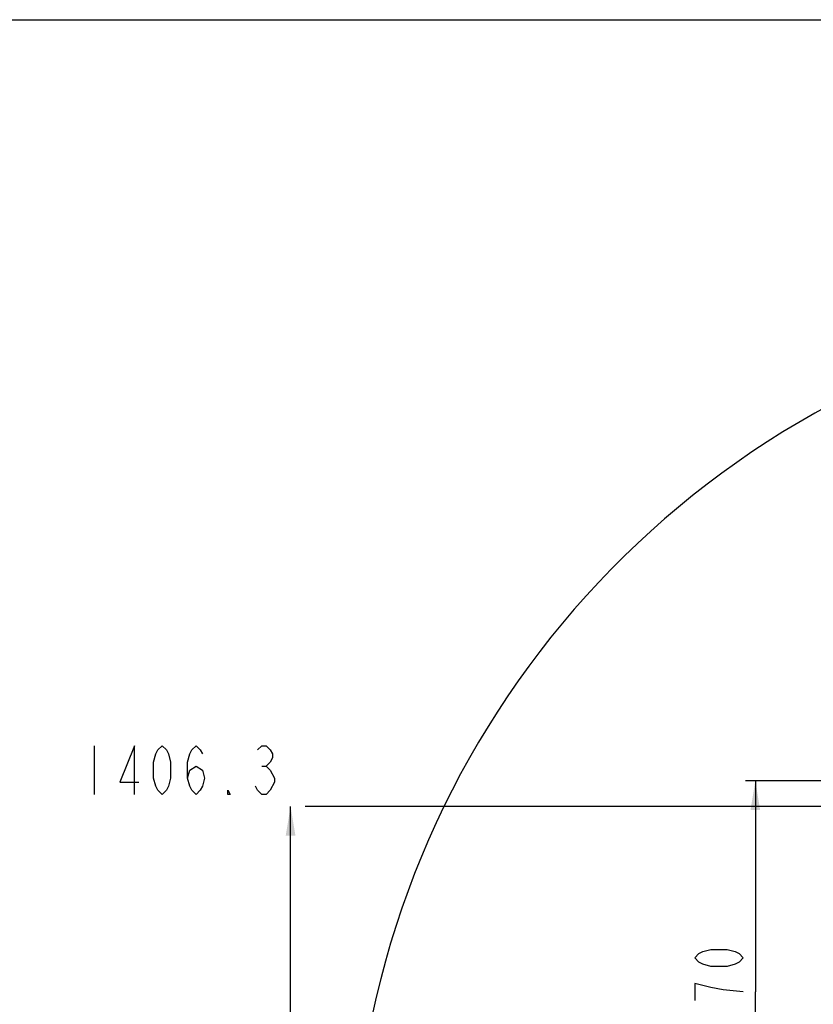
# Model space of a CAD drawing. Header units: millimetres. Extents: x 0 to 11890, y 0 to 8410.
# Tile 74 of 86: x 4746 to 6383, y 6379 to 8410. Entities that reach past the tile are written whole.
import ezdxf

# ---------------------------------------------------------------- set-up
doc = ezdxf.new("R2010")
doc.units = ezdxf.units.MM
doc.header["$LTSCALE"] = 653.95
doc.layers.get('0').update_dxf_attribs({"linetype": 'CONTINUOUS'})
doc.layers.add('204101000043_DXF_DIMENSION', color=7, linetype='CONTINUOUS')
doc.layers.add('R70-2000运动范围_DXF_FORMAT', color=7, linetype='CONTINUOUS')
doc.styles.get("Standard").update_dxf_attribs({"font": 'txt', "width": 0.7})
doc.dimstyles.new('DIMSTYLE_5', dxfattribs={"dimtxt": 100, "dimasz": 60, "dimexe": 2, "dimexo": 0.2, "dimgap": 2.5, "dimtad": 1, "dimdec": 0, "dimdsep": 46, "dimtxsty": 'Standard', "dimblk": '_FILLED', "dimblk1": '_FILLED', "dimblk2": '_FILLED', "dimcen": 0.09, "dimclrt": 5, "dimazin": 2, "dimtfac": 1, "dimtdec": 0, "dimtofl": 0, "dimtmove": 0, "dimatfit": 3, "dimldrblk": '_FILLED', "dimfxl": 0, "dimtolj": 1, "dimarcsym": 0})
doc.dimstyles.new('DIMSTYLE_8', dxfattribs={"dimtxt": 100, "dimasz": 60, "dimexe": 2, "dimexo": 0.2, "dimgap": 2.5, "dimtad": 0, "dimtih": 1, "dimtoh": 1, "dimdec": 1, "dimdsep": 46, "dimtxsty": 'Standard', "dimblk": '_FILLED', "dimblk1": '_FILLED', "dimblk2": '_FILLED', "dimcen": 0.09, "dimclrt": 5, "dimazin": 2, "dimtp": 0.1, "dimtm": 0.1, "dimtfac": 1, "dimtdec": 1, "dimtofl": 0, "dimtmove": 0, "dimatfit": 3, "dimldrblk": '_FILLED', "dimfxl": 0, "dimtolj": 1, "dimarcsym": 0})

# ---------------------------------------------------------------- blocks, each defined once
blk = doc.blocks.new('_FILLED')
at = {"color": 0, "linetype": 'ByBlock'}
blk.add_solid([(0, 0), (-1, 0.167), (-1, -0.167)], dxfattribs=at)
blk = doc.blocks.new('*D13')
at = {"layer": '204101000043_DXF_DIMENSION', "color": 2, "linetype": 'Continuous'}
for p, q in [((7189.2, 6840.2), (6243.7, 6840.2)), ((6263.7, 6840.2), (6263.7, 6405.2)), ((6263.7, 5970.2), (6263.7, 6405.2)), ((7105.4, 5970.2), (6243.7, 5970.2))]:
    blk.add_line(p, q, dxfattribs=at)
at = {"layer": '204101000043_DXF_DIMENSION', "color": 2, "linetype": 'Continuous', "xscale": 60, "yscale": 60, "zscale": 60}
for p, rotation in [((6263.7, 6840.2), 90), ((6263.7, 5970.2), 270)]:
    blk.add_blockref('_FILLED', p, dxfattribs=dict(at, rotation=rotation))
blk = doc.blocks.new('*D30')
at = {"layer": '204101000043_DXF_DIMENSION', "color": 2, "linetype": 'Continuous'}
blk.add_line((7000.1, 6787.4), (5334.9, 6787.4), dxfattribs=at)

msp = doc.modelspace()

# ---------------------------------------------------------------- linework, layer by layer
at = {"color": 2, "linetype": 'Continuous'}
msp.add_line((5304.925, 4972.822), (5304.925, 6787.436), dxfattribs=at)
msp.add_arc((7300.437, 5970.181), 1867.359, 315, 180, dxfattribs=at)
msp.add_solid([(5304.925, 6787.436), (5314.925, 6727.436), (5294.925, 6727.436)], dxfattribs=at)
at = {"layer": '204101000043_DXF_DIMENSION', "color": 5, "linetype": 'Continuous'}
for p, q in [((4899.925, 6912.436), (4899.925, 6812.435)), ((5245.55, 6870.769), (5254.3, 6870.769))]:
    msp.add_line(p, q, dxfattribs=at)
for points in [[(4983.05, 6812.435), (4983.05, 6912.436), (4952.425, 6837.435), (4991.8, 6837.435)], [(5039.925, 6812.435), (5031.175, 6820.769), (5026.8, 6829.102), (5022.425, 6845.769), (5022.425, 6879.103), (5026.8, 6895.769), (5031.175, 6904.103), (5039.925, 6912.436), (5048.675, 6904.103), (5053.05, 6895.769), (5057.425, 6879.103), (5057.425, 6845.769), (5053.05, 6829.102), (5048.675, 6820.769), (5039.925, 6812.435)], [(5092.425, 6845.769), (5096.8, 6862.436), (5109.925, 6870.769), (5123.05, 6862.436), (5127.425, 6845.769), (5123.05, 6829.102), (5118.675, 6820.769), (5109.925, 6812.435), (5101.175, 6820.769), (5096.8, 6829.102), (5092.425, 6845.769), (5092.425, 6879.103), (5096.8, 6895.769), (5101.175, 6904.103), (5109.925, 6912.436), (5118.675, 6904.103), (5123.05, 6895.769)], [(5236.8, 6904.103), (5245.55, 6912.436), (5254.3, 6912.436), (5263.05, 6904.103), (5267.425, 6895.769), (5267.425, 6887.436), (5263.05, 6879.103), (5254.3, 6870.769), (5263.05, 6862.436)], [(5263.05, 6862.436), (5271.8, 6845.769), (5271.8, 6837.435)], [(5271.8, 6837.435), (5263.05, 6820.769), (5254.3, 6812.435), (5245.55, 6812.435), (5236.8, 6820.769), (5232.425, 6829.102)], [(5179.925, 6812.435), (5175.55, 6812.435), (5175.55, 6820.769), (5179.925, 6812.435)], [(6238.716, 6475.181), (6230.382, 6466.431), (6222.049, 6462.056), (6205.383, 6457.68), (6172.049, 6457.68), (6155.383, 6462.056), (6147.049, 6466.431), (6138.716, 6475.181), (6147.049, 6483.931), (6155.383, 6488.306), (6172.049, 6492.681), (6205.383, 6492.681), (6222.049, 6488.306), (6230.382, 6483.931), (6238.716, 6475.181)], [(6238.716, 6405.18), (6197.049, 6409.556), (6172.049, 6413.931), (6155.383, 6418.306), (6138.716, 6422.681), (6138.716, 6387.681)]]:
    msp.add_lwpolyline(points, dxfattribs=at)
at = {"layer": 'R70-2000运动范围_DXF_FORMAT', "color": 7, "linetype": 'Continuous'}
msp.add_line((0, 8410), (11890, 8410), dxfattribs=at)

# ---------------------------------------------------------------- dimensions: what is measured, and where the dimension line sits
at = {"layer": '204101000043_DXF_DIMENSION', "color": 2, "linetype": 'Continuous'}
dim = msp.add_linear_dim(base=(6263.716, 6840.181), p1=(7105.63, 5970.181), p2=(7189.359, 6840.181), angle=90, dimstyle='DIMSTYLE_5', dxfattribs=at)
dim.commit()
dim.dimension.update_dxf_attribs({"geometry": '*D13', "text_midpoint": (6263.716, 6300.181), "dimtype": 160})
dim = msp.add_ordinate_dim(feature_location=(7000.118, 6787.436), offset=(-1665.193, 0), dtype=0, origin=(7002.118, 5381.181), dimstyle='DIMSTYLE_8', override={"dimgap": 24.999733, "dimtad": 1, "dimtih": 0, "dimtoh": 0}, dxfattribs=at)
dim.commit()
dim.dimension.update_dxf_attribs({"geometry": '*D30', "text_midpoint": (4864.925, 6812.436)})

doc.saveas('drawing.dxf')
